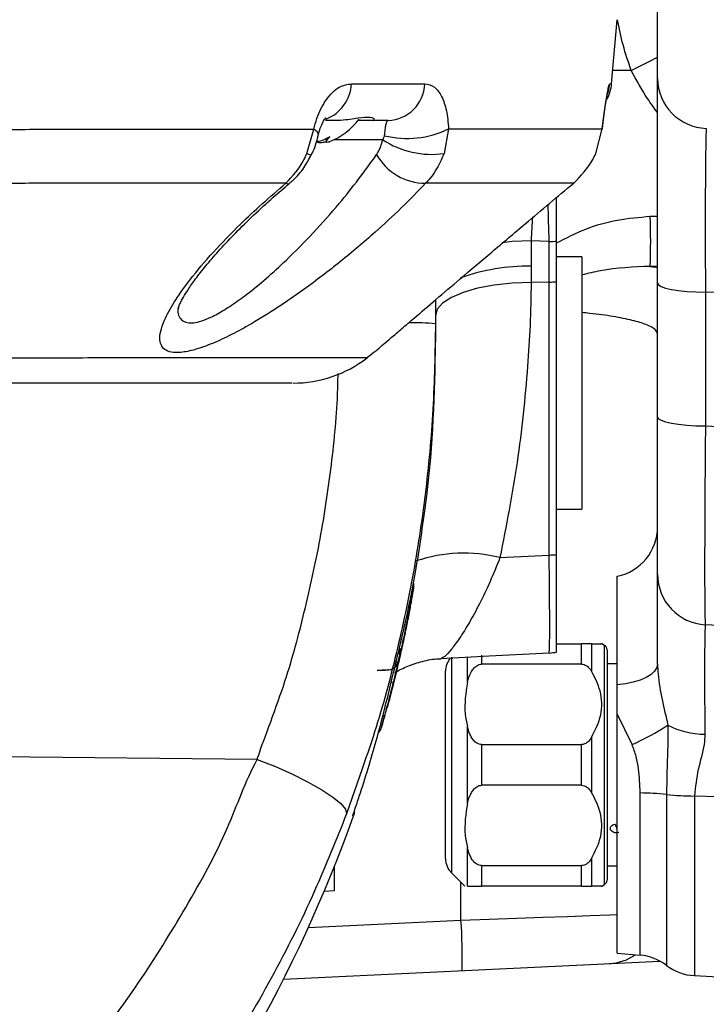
# Model space of a CAD drawing. Extents: x 0 to 8410, y 0 to 5940.
# Tile 54 of 110: x 5843 to 5911, y 2985 to 3082. Entities that reach past the tile are written whole.
import ezdxf

# ---------------------------------------------------------------- set-up
doc = ezdxf.new("R2010")
doc.units = 0
doc.header["$LTSCALE"] = 10
doc.linetypes.add('CENTERX2', pattern=[20.32, 12.7, -2.54, 2.54, -2.54])
doc.layers.get('0').update_dxf_attribs({"linetype": 'CONTINUOUS'})

msp = doc.modelspace()

# ---------------------------------------------------------------- linework, layer by layer
at = {"color": 7, "linetype": 'CONTINUOUS'}
for p, q in [((5906.080936, 3076.641249), (5906.080936, 3088.450635)), ((5901.525502, 3076.104301), (5902.080928, 3082.452925)), ((5906.080936, 3056.351731), (5906.080936, 3076.641249)), ((5877.903228, 3072.452928), (5877.957379, 3072.456079)), ((5873.951872, 3072.452928), (5873.193969, 3072.452928)), ((5877.903228, 3072.452928), (5876.40663, 3072.452928)), ((5879.393135, 3072.452928), (5877.903228, 3072.452928)), ((5899.954488, 3069.1833), (5900.600021, 3071.653346)), ((5900.601004, 3071.56087), (5900.600021, 3071.653346)), ((5873.267775, 3070.688153), (5873.267775, 3070.356804)), ((5896.080931, 3056.489805), (5896.080931, 3060.513678)), ((5898.580928, 3058.952923), (5896.080931, 3058.952923)), ((5898.580928, 3058.952923), (5898.580928, 3033.952924)), ((5906.080936, 3043.097491), (5906.080936, 3056.351731)), ((5884.080936, 3054.688531), (5884.080936, 3052.331279)), ((5884.080936, 3052.331279), (5884.080936, 3050.548414)), ((5877.311562, 3048.980089), (5878.02722, 3049.553263)), ((5877.283876, 3049.00519), (5877.291461, 3049.005198)), ((5906.080936, 3027.512195), (5906.080936, 3043.097491)), ((5896.080931, 3033.952924), (5898.580928, 3033.952924)), ((5902.080928, 3016.554589), (5902.080928, 3027.312453)), ((5912.080933, 3022.452923), (5910.819252, 3022.519047)), ((5896.080931, 3020.629777), (5898.545032, 3020.629777)), ((5900.830929, 3020.469415), (5900.553172, 3020.629777)), ((5901.080926, 3020.036402), (5901.080926, 3008.629775)), ((5880.394821, 3018.689203), (5880.43568, 3018.822102)), ((5880.43568, 3018.822102), (5880.628635, 3019.662826)), ((5885.080938, 2999.358206), (5885.080938, 3017.901349)), ((5898.545032, 3018.609962), (5888.659363, 3018.609962)), ((5902.080928, 3018.629777), (5901.080926, 3018.629777)), ((5902.080928, 3013.67548), (5902.080928, 3016.554589)), ((5879.266058, 3014.259426), (5879.318495, 3014.401777)), ((5878.713642, 3012.278824), (5879.081269, 3013.621746)), ((5902.080928, 2989.979731), (5902.080928, 3013.67548)), ((5888.659363, 3010.64959), (5898.545032, 3010.64959)), ((5901.080926, 3008.629775), (5901.080926, 2997.223152)), ((5898.545032, 3006.609964), (5888.659363, 3006.609964)), ((5875.902404, 3003.593887), (5875.90233, 3003.593891)), ((5902.25399, 3001.930247), (5902.210345, 3001.92008)), ((5874.080931, 2996.190886), (5874.080931, 2998.586892)), ((5888.659363, 2998.649592), (5898.545032, 2998.649592)), ((5901.080926, 2998.629777), (5902.080928, 2998.629777)), ((5885.666718, 2997.943992), (5886.980926, 2996.629777)), ((5898.545032, 2996.629777), (5888.659363, 2996.629777)), ((5900.553172, 2996.629777), (5900.830929, 2996.79014)), ((5873.075222, 2996.13818), (5874.080931, 2996.190886)), ((5902.080928, 2989.979731), (5904.355963, 2989.780691)), ((5869.029214, 2987.39839), (5906.310831, 2989.191168)), ((5909.729247, 2987.753023), (5912.080933, 2987.629777))]:
    msp.add_line(p, q, dxfattribs=at)
at = {"color": 8, "linetype": 'CONTINUOUS'}
for p, q in [((5903.478195, 3077.406282), (5901.641389, 3077.428962)), ((5875.766506, 3076.104301), (5883.027663, 3076.104301)), ((5901.367311, 3076.104301), (5901.525502, 3076.104301)), ((5871.353199, 3069.213825), (5872.028654, 3071.623)), ((5885.384728, 3071.636575), (5884.944235, 3069.199907)), ((5878.858973, 3070.557597), (5874.0245, 3070.557597)), ((5905.348738, 3062.974955), (5906.080936, 3062.991853)), ((5893.557568, 3060.561995), (5893.557568, 3058.033074)), ((5895.342608, 3060.481469), (5893.557568, 3060.561995)), ((5895.342608, 3056.457596), (5895.342608, 3060.481469)), ((5893.557568, 3058.033074), (5893.54818, 3056.425432)), ((5906.080936, 3058.033782), (5905.348738, 3058.016906)), ((5895.342608, 3056.457596), (5893.54818, 3056.425432)), ((5912.080948, 3055.423694), (5910.819252, 3055.459979)), ((5910.819252, 3055.459979), (5910.819252, 3042.205738)), ((5884.083604, 3054.696696), (5884.080936, 3054.617564)), ((5910.819252, 3042.205738), (5912.080933, 3042.139622)), ((5883.20977, 3035.192932), (5883.217146, 3035.246099)), ((5890.46434, 3029.164242), (5895.342608, 3029.420877)), ((5881.925871, 3026.206824), (5881.921698, 3026.206675)), ((5898.545032, 3018.609962), (5898.545032, 3020.629777)), ((5899.545034, 3020.629777), (5899.545034, 3017.905599)), ((5900.830929, 2996.79014), (5900.830929, 3020.469415)), ((5880.541657, 3019.660431), (5880.346452, 3018.819834)), ((5880.398949, 3018.744866), (5880.420138, 3018.821708)), ((5880.624835, 3019.718906), (5880.613719, 3019.662412)), ((5885.666718, 3019.315562), (5885.666718, 3008.629775)), ((5887.245153, 3016.822538), (5887.245153, 3019.311956)), ((5888.659363, 3019.494227), (5888.659363, 3018.609962)), ((5879.322653, 3014.416872), (5879.286219, 3014.307818)), ((5903.553148, 3010.652172), (5902.080928, 3013.67548)), ((5878.70722, 3012.278693), (5878.713642, 3012.278824)), ((5887.245153, 3004.82254), (5887.245153, 3012.437014)), ((5899.545034, 3011.353957), (5899.545034, 3005.905597)), ((5888.659363, 3010.64959), (5888.659363, 3006.609964)), ((5898.545032, 3006.609964), (5898.545032, 3010.64959)), ((5866.430272, 3009.174744), (5824.273829, 3009.598168)), ((5876.816948, 3008.256136), (5875.278135, 3003.789994)), ((5885.666718, 3008.629775), (5885.666718, 2997.943992)), ((5904.355963, 2989.780691), (5904.355963, 3005.849114)), ((5906.95556, 3005.700449), (5906.95556, 2988.772944)), ((5912.080933, 3005.477956), (5909.729247, 3005.549988)), ((5909.729247, 3005.549988), (5909.729247, 2987.753023)), ((5875.900065, 3003.593973), (5875.948225, 3003.788064)), ((5875.90233, 3003.593891), (5875.900065, 3003.593973)), ((5887.245153, 2996.629777), (5887.245153, 3000.437016)), ((5899.545034, 2999.353955), (5899.545034, 2996.629777)), ((5888.659363, 2998.649592), (5888.659363, 2996.629777)), ((5898.545032, 2996.629777), (5898.545032, 2998.649592)), ((5886.604478, 2993.243022), (5886.604478, 2997.006236)), ((5871.486758, 2992.516051), (5886.604478, 2993.243022))]:
    msp.add_line(p, q, dxfattribs=at)
at = {"color": 8, "linetype": 'CONTINUOUS', "flags": 128}
for points in [[(5901.071643, 3074.906299), (5901.23481, 3075.375567), (5901.367311, 3076.104301)], [(5872.48898, 3071.052643), (5872.494121, 3071.115519), (5872.3677, 3071.351784), (5872.028654, 3071.623)], [(5869.275679, 3066.252659), (5869.510968, 3066.188062), (5869.603877, 3066.221418)], [(5893.557568, 3060.561995), (5891.682883, 3060.466881), (5890.679275, 3060.362714)], [(5893.54818, 3056.425432), (5891.676192, 3056.350025), (5889.890005, 3056.154991), (5888.253574, 3055.847305), (5886.825536, 3055.437992), (5885.657047, 3054.941709), (5884.789919, 3054.376232), (5884.25525, 3053.761827), (5884.07216, 3053.120481)], [(5906.080936, 3056.351731), (5906.170731, 3056.183259), (5906.43688, 3056.020829), (5906.869848, 3055.87029), (5907.454063, 3055.737043), (5908.168544, 3055.625881), (5908.987631, 3055.54078), (5909.881909, 3055.484811), (5910.819252, 3055.459979)], [(5906.080936, 3043.097491), (5906.170731, 3042.929018), (5906.43688, 3042.766596), (5906.869848, 3042.616057), (5907.454063, 3042.482811), (5908.168544, 3042.371641), (5908.987631, 3042.28654), (5909.881909, 3042.230571), (5910.819252, 3042.205738)], [(5879.425456, 3018.05039), (5878.868793, 3018.021232), (5878.80667, 3018.01798), (5878.303786, 3017.991638)], [(5906.080936, 3018.632638), (5906.007861, 3018.271352), (5905.790751, 3017.920631), (5905.435984, 3017.590719), (5904.953917, 3017.291265), (5904.35863, 3017.03102), (5903.667544, 3016.817591), (5902.900835, 3016.657217), (5902.080928, 3016.554589)], [(5866.430272, 3009.174744), (5868.225967, 3008.462625), (5869.934623, 3007.705393), (5871.492093, 3006.931471), (5872.839918, 3006.169918), (5873.927494, 3005.449309), (5874.713992, 3004.796701), (5875.169923, 3004.236589), (5875.278135, 3003.789994)], [(5886.604478, 2993.243022), (5889.397537, 2993.343756), (5892.125298, 2993.442136), (5894.734089, 2993.536221), (5897.172545, 2993.624166), (5899.392639, 2993.704236), (5901.350712, 2993.774854), (5902.080928, 2993.80119)]]:
    msp.add_lwpolyline(points, dxfattribs=at)
at = {"color": 7, "linetype": 'CONTINUOUS', "flags": 128}
for points in [[(5880.653118, 3019.902463), (5880.653282, 3019.878613), (5880.628635, 3019.662826)], [(5895.342608, 3019.715923), (5889.386584, 3019.40378), (5884.609257, 3019.153411)], [(5876.028796, 3003.948493), (5876.021047, 3003.800734), (5875.9649, 3003.574519)]]:
    msp.add_lwpolyline(points, dxfattribs=at)
at = {"color": 7, "linetype": 'CENTERX2'}
msp.add_arc((5691.080933, 2964.452925), 970, 74.298428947, 58.256891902, dxfattribs=at)
at = {"color": 8, "linetype": 'CONTINUOUS'}
for centre, radius, start, end in [((5747.376882, 3384.145657), 344.175339, 296.97178724, 297.45901279), ((5911.056791, 3076.662708), 4.975901, 180.24709753, 268.26848031), ((5871.846731, 3076.27731), 3.923591, 290.62394275, 357.47274395), ((5879.230292, 3076.249586), 3.800149, 272.45598442, 357.80896276), ((5881.277165, 3080.094375), 9.40247, 256.19054934, 295.90370873), ((5883.715779, 3078.010012), 8.895339, 236.90735606, 277.93798102), ((5871.813072, 3069.875634), 0.8059, 235.20561442, 269.23870599), ((5883.074233, 3071.788133), 5.530863, 209.24051553, 270.37676327), ((5842.841129, 3060.49593), 62.556748, 357.72886485, 2.27113515), ((5895.088684, 3074.780539), 14.301325, 271.0173557, 273.97846066), ((5893.2993, 3037.929851), 20.104882, 89.26395677, 109.59510385), ((5895.089547, 3070.736889), 14.281535, 271.01530369, 273.98051268), ((5881.803565, 3026.598995), 25.832864, 84.9423571, 90.72375159), ((5886.890719, 3014.929189), 14.676767, 75.90748511, 108.69658556), ((5895.08911, 3043.30331), 13.884747, 271.0461245, 274.09626354), ((5880.936196, 3026.381504), 1.00089, 349.94029849, 16.11912857), ((5880.941225, 3026.381553), 1.000029, 349.93736849, 16.53213795), ((5879.566614, 3019.883618), 1.000261, 347.10708544, 17.5553307), ((5879.608095, 3019.883595), 0.999978, 347.1715101, 15.18505034), ((5879.373102, 3019.048977), 0.999958, 273.00115547, 346.75281062), ((5906.262914, 3129.482346), 113.65674, 256.74553102, 256.81923689), ((5879.415295, 3019.049074), 1.000435, 323.94348586, 346.81749472), ((5903.074745, 3118.638515), 101.510596, 257.09431484, 257.17478136), ((5928.92245, 3214.179545), 203.360432, 255.99817695, 256.05614562), ((5877.74541, 3012.553065), 1.000179, 313.27450096, 344.07837891), ((5894.487909, 3031.66127), 22.881451, 293.33976852, 303.44632572), ((5910.738994, 3019.503368), 7.831661, 242.30527667, 270.16254644), ((5904.12039, 2978.926884), 26.923261, 83.95522666, 89.49866736), ((5909.822691, 3032.913754), 27.363925, 263.98563759, 269.80434357), ((5896.771698, 3000.273973), 5.679583, 20.72696729, 21.99642104), ((5838.892134, 2989.7008), 47.843653, 358.26086425, 4.24591871)]:
    msp.add_arc(centre, radius, start, end, dxfattribs=at)
at = {"color": 7, "linetype": 'CONTINUOUS'}
for centre, radius, start, end in [((5897.540721, 3076.452925), 4, 332.34562431, 355), ((5870.961544, 3076.851907), 7, 291.76189571, 322.74152165), ((5744.080933, 3050.548416), 140, 353.72468319, 0), ((5869.975637, 3058.452916), 11.999989, 269.99854737, 307.6933839), ((5901.080933, 3032.211433), 5, 281.53695903, 360), ((5880.941269, 3026.381545), 1, 349.93739118, 15.48463976), ((5911.080933, 3027.512194), 5, 180, 267), ((5895.080933, 3024.709069), 5, 273, 281.53695903), ((5900.580933, 3020.036401), 0.5, 0, 60), ((5887.080933, 3017.90135), 2, 139.15971544, 180), ((5879.415722, 3019.048904), 0.99999, 273.00090884, 323.93695988), ((5877.752028, 3012.552901), 0.99991, 312.69350149, 344.09149402), ((5744.080933, 3050.548416), 140, 319.89909245, 340.39293156), ((5898.640157, 3001.055705), 3.654423, 21.6044818, 28.07135198), ((5887.080933, 2999.358204), 2, 180, 225), ((5900.580933, 2997.223153), 0.5, 300, 0), ((5901.080933, 2993.945453), 5, 272.75308585, 304.40349341), ((5903.920191, 2984.799718), 5, 52.62176471, 85), ((5909.990931, 2992.746171), 5, 232.62176471, 267)]:
    msp.add_arc(centre, radius, start, end, dxfattribs=at)
at = {"color": 8, "linetype": 'CONTINUOUS'}
for centre, major_axis, ratio, start_param, end_param in [((5911.080933, 3051.855335), (-0.143845, 20.012405), 0.011976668, 0.133635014, 1.389601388), ((5895.080933, 3055.405416), (-0.225832, 15.025425), 0.023889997, 5.056641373, 5.334970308), ((5894.080933, 3055.450525), (0.450113, 14.994945), 0.047942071, 1.050664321, 1.224383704), ((5911.080933, 3046.538269), (0.261598, 24.019225), 0.00907808, 1.752265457, 3.141215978)]:
    msp.add_ellipse(centre, major_axis=major_axis, ratio=ratio, start_param=start_param, end_param=end_param, dxfattribs=at)
for points, knots in [([(5903.478195, 3077.406282), (5903.187984, 3078.251583), (5902.61406, 3079.923259), (5902.272789, 3081.616091), (5902.104084, 3082.452925)], [0, 0, 0, 0, 0.505660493, 1, 1, 1, 1]), ([(5906.080936, 3073.243062), (5905.739463, 3073.707561), (5904.768344, 3075.028557), (5903.985663, 3076.471026), (5903.478195, 3077.406282)], [0, 0, 0, 0, 0.351628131, 1, 1, 1, 1]), ([(5872.028654, 3071.623), (5872.125107, 3071.976754), (5872.421157, 3073.062549), (5873.260036, 3074.677684), (5874.501269, 3075.906335), (5875.362191, 3076.041039), (5875.766506, 3076.104301)], [0, 0, 0, 0, 0.130011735, 0.399051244, 0.717776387, 1, 1, 1, 1]), ([(5883.027663, 3076.104301), (5883.360762, 3076.041445), (5883.986055, 3075.923453), (5884.713442, 3074.936795), (5885.219041, 3073.521717), (5885.329574, 3072.264103), (5885.384728, 3071.636575)], [0, 0, 0, 0, 0.283291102, 0.531792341, 0.766372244, 1, 1, 1, 1]), ([(5900.600021, 3071.653346), (5900.639572, 3071.996617), (5900.763334, 3073.070752), (5900.998497, 3074.677556), (5901.240447, 3075.906374), (5901.32677, 3076.041051), (5901.367311, 3076.104301)], [0, 0, 0, 0, 0.126832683, 0.396875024, 0.716746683, 1, 1, 1, 1]), ([(5837.061321, 3071.583661), (5839.22672, 3071.586293), (5843.557531, 3071.591557), (5849.706032, 3071.598722), (5855.588523, 3071.604598), (5861.305942, 3071.610136), (5866.847812, 3071.616846), (5870.300406, 3071.620947), (5872.028654, 3071.623)], [0, 0, 0, 0, 0.161429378, 0.322859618, 0.485528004, 0.648198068, 0.823900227, 1, 1, 1, 1]), ([(5879.032855, 3070.963683), (5879.061115, 3071.176023), (5879.121004, 3071.626031), (5879.189072, 3072.090953), (5879.275959, 3072.410898), (5879.350238, 3072.437541), (5879.393135, 3072.452928)], [0, 0, 0, 0, 0.187309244, 0.396959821, 0.651726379, 1, 1, 1, 1]), ([(5885.384728, 3071.636575), (5886.659931, 3071.6382), (5889.2135, 3071.641454), (5892.525063, 3071.645085), (5895.422808, 3071.647204), (5897.788578, 3071.649543), (5899.591216, 3071.652512), (5900.263753, 3071.653068), (5900.600021, 3071.653346)], [0, 0, 0, 0, 0.156062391, 0.312511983, 0.48335453, 0.654193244, 0.827097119, 1, 1, 1, 1]), ([(5878.24813, 3069.086435), (5878.296803, 3069.160636), (5878.578749, 3069.590456), (5878.732098, 3070.11971), (5878.858973, 3070.557597)], [0, 0, 0, 0, 0.172632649, 1, 1, 1, 1]), ([(5878.858973, 3070.557597), (5878.919467, 3070.652344), (5878.999399, 3070.777535), (5879.026311, 3070.92727), (5879.032855, 3070.963683)], [0, 0, 0, 0, 0.756816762, 1, 1, 1, 1]), ([(5858.63096, 3053.953158), (5858.622659, 3053.917992), (5858.479527, 3053.311592), (5858.837486, 3052.663485), (5859.557157, 3052.381779), (5860.539141, 3052.468744), (5861.398694, 3052.753543), (5862.709647, 3053.42311), (5863.901076, 3054.153213), (5865.535377, 3055.3306), (5867.356476, 3056.823589), (5869.58206, 3058.856793), (5872.03233, 3061.34742), (5874.426921, 3064.064876), (5876.527163, 3066.672305), (5877.671657, 3068.277773), (5878.24813, 3069.086435)], [0, 0, 0, 0, 0.005764, 0.099391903, 0.183179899, 0.195102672, 0.280271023, 0.309009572, 0.36693718, 0.426678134, 0.503062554, 0.581374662, 0.693838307, 0.809388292, 0.903990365, 1, 1, 1, 1]), ([(5869.275679, 3066.252659), (5869.942006, 3066.980267), (5870.763263, 3067.877055), (5871.25957, 3069.001667), (5871.353199, 3069.213825)], [0, 0, 0, 0, 0.811349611, 1, 1, 1, 1]), ([(5884.944235, 3069.199907), (5884.536731, 3068.308059), (5884.039175, 3067.219128), (5883.252907, 3066.404777), (5883.110603, 3066.25739)], [0, 0, 0, 0, 0.819012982, 1, 1, 1, 1]), ([(5869.275679, 3066.252659), (5867.63148, 3066.251817), (5864.339663, 3066.250132), (5859.058438, 3066.247348), (5853.595437, 3066.245874), (5847.937419, 3066.244236), (5841.998147, 3066.241553), (5837.795164, 3066.23939), (5835.693692, 3066.238309)], [0, 0, 0, 0, 0.1736205, 0.347601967, 0.510101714, 0.672602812, 0.836302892, 1, 1, 1, 1]), ([(5883.110603, 3066.25739), (5882.334597, 3065.453129), (5880.782489, 3063.844505), (5877.944705, 3061.222118), (5874.701749, 3058.470214), (5871.417874, 3055.958869), (5868.441138, 3053.906709), (5866.019819, 3052.403155), (5863.851083, 3051.220036), (5861.958736, 3050.337815), (5860.25621, 3049.731656), (5858.885622, 3049.448921), (5857.888657, 3049.480065), (5857.019473, 3049.831978), (5856.700466, 3050.642988), (5856.896491, 3051.801792), (5857.373968, 3053.050338), (5858.301984, 3054.686995), (5859.876625, 3056.881564), (5862.018133, 3059.406486), (5864.48192, 3061.945833), (5866.924199, 3064.243826), (5868.491885, 3065.583076), (5869.275679, 3066.252659)], [0, 0, 0, 0, 0.055463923, 0.11093485, 0.177748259, 0.24449774, 0.291301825, 0.338054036, 0.375227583, 0.412362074, 0.449890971, 0.487386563, 0.519236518, 0.551097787, 0.61176437, 0.645440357, 0.679135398, 0.729902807, 0.780730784, 0.844196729, 0.907701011, 0.953853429, 1, 1, 1, 1]), ([(5897.773509, 3066.263768), (5897.439533, 3066.263694), (5896.771574, 3066.263547), (5895.017293, 3066.26178), (5892.710033, 3066.261041), (5889.896246, 3066.260928), (5886.722306, 3066.259601), (5884.315425, 3066.258128), (5883.110603, 3066.25739)], [0, 0, 0, 0, 0.171950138, 0.343904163, 0.517857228, 0.691812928, 0.845729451, 1, 1, 1, 1]), ([(5896.080931, 3060.345853), (5897.031889, 3060.836159), (5898.950426, 3061.825341), (5902.098476, 3062.70776), (5904.265848, 3062.885934), (5905.348738, 3062.974955)], [0, 0, 0, 0, 0.329656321, 0.665074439, 1, 1, 1, 1]), ([(5905.348738, 3058.016906), (5903.7009, 3057.945706), (5901.439691, 3057.848004), (5899.190925, 3057.311581), (5898.580928, 3057.166072)], [0, 0, 0, 0, 0.728741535, 1, 1, 1, 1]), ([(5905.348738, 3058.016906), (5905.37085, 3058.014042), (5905.643406, 3057.978742), (5905.87142, 3057.939049), (5906.080936, 3057.902577)], [0, 0, 0, 0, 0.081126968, 1, 1, 1, 1]), ([(5893.54818, 3056.425432), (5893.54818, 3056.425412), (5893.548181, 3053.478929), (5893.239412, 3047.793092), (5892.312197, 3038.55586), (5891.080285, 3032.294741), (5890.46434, 3029.164242)], [0, 0, 0, 0, 0.00000204, 0.302607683, 0.651310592, 1, 1, 1, 1]), ([(5895.342608, 3029.420877), (5895.342608, 3032.041621), (5895.342608, 3037.850728), (5895.342608, 3046.862015), (5895.342608, 3053.259103), (5895.342608, 3056.457596)], [0, 0, 0, 0, 0.291278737, 0.645644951, 1, 1, 1, 1]), ([(5906.080936, 3051.319736), (5906.027164, 3051.475064), (5905.918076, 3051.790181), (5905.036868, 3052.245658), (5903.649351, 3052.677078), (5901.73411, 3053.052484), (5900.006886, 3053.310441), (5898.841199, 3053.410341), (5898.580928, 3053.432646)], [0, 0, 0, 0, 0.187400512, 0.380184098, 0.567430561, 0.760124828, 0.946441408, 1, 1, 1, 1]), ([(5206.559335, 3048.176522), (5206.562213, 3048.177031), (5206.580883, 3048.180329), (5207.092695, 3048.195235), (5208.294404, 3048.225819), (5210.29738, 3048.263027), (5212.912839, 3048.297277), (5216.24895, 3048.333112), (5220.287526, 3048.369644), (5225.020147, 3048.40721), (5230.398187, 3048.445717), (5236.375895, 3048.484548), (5242.919152, 3048.523312), (5250.006911, 3048.561455), (5257.582058, 3048.598323), (5265.573852, 3048.633399), (5273.883694, 3048.665651), (5282.520316, 3048.69577), (5291.406817, 3048.722916), (5300.456999, 3048.744635), (5309.586031, 3048.759912), (5331.411258, 3048.768505), (5399.3393, 3048.756175), (5494.301456, 3048.763626), (5579.618315, 3048.765039), (5621.777167, 3048.762031), (5639.836119, 3048.759052), (5657.906418, 3048.759076), (5675.998277, 3048.764632), (5693.305178, 3048.780402), (5709.807818, 3048.801378), (5725.384741, 3048.820071), (5740.722178, 3048.839001), (5755.691932, 3048.857575), (5770.190698, 3048.875592), (5784.144589, 3048.89279), (5797.445278, 3048.9091), (5809.984201, 3048.924346), (5821.659577, 3048.938494), (5832.424704, 3048.951593), (5842.195764, 3048.963432), (5850.885904, 3048.973915), (5858.410053, 3048.982866), (5864.756559, 3048.99038), (5869.880106, 3048.996412), (5873.446894, 3049.000635), (5875.697077, 3049.003373), (5877.108544, 3049.00503), (5877.223475, 3049.005135), (5877.283876, 3049.00519)], [0, 0, 0, 0, 0.0024716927, 0.0160331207, 0.0295879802, 0.0404277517, 0.0513065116, 0.0621850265, 0.0730246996, 0.0838446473, 0.094702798, 0.1055610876, 0.1163808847, 0.1272462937, 0.1381509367, 0.1490554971, 0.159920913, 0.1707011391, 0.1815152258, 0.1923756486, 0.2032528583, 0.2140862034, 0.2699221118, 0.4444355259, 0.5514116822, 0.572820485, 0.5942435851, 0.6156578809, 0.6370495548, 0.6584319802, 0.6769532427, 0.6955407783, 0.7141281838, 0.7326493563, 0.751169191, 0.7697552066, 0.7883414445, 0.8068612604, 0.8253973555, 0.8439996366, 0.8626021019, 0.881138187, 0.8996768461, 0.9182818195, 0.9368869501, 0.9554256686, 0.9697689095, 0.984112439, 1, 1, 1, 1]), ([(5866.430272, 3009.174744), (5866.430277, 3009.174762), (5866.708236, 3010.147622), (5869.206151, 3016.522424), (5870.880459, 3022.766008), (5872.590869, 3030.137665), (5873.708236, 3037.426781), (5874.341598, 3043.230038), (5874.423734, 3046.573283), (5874.444191, 3047.405976)], [0, 0, 0, 0, 0.000003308, 0.1851194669, 0.3710181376, 0.5583011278, 0.7464908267, 0.9368592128, 1, 1, 1, 1]), ([(5883.217146, 3035.246099), (5883.219744, 3035.246395), (5883.2326, 3035.247857), (5883.237373, 3035.2484), (5883.241181, 3035.248833)], [0, 0, 0, 0, 0.202138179, 1, 1, 1, 1]), ([(5890.46434, 3029.164242), (5890.1427, 3028.359449), (5889.490984, 3026.728759), (5888.456064, 3024.576614), (5887.424046, 3022.681011), (5886.46623, 3021.154651), (5885.627905, 3020.015038), (5884.970212, 3019.297497), (5884.72565, 3019.199873), (5884.609257, 3019.153411)], [0, 0, 0, 0, 0.145229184, 0.294266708, 0.438551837, 0.586813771, 0.72579066, 0.869498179, 1, 1, 1, 1]), ([(5895.342608, 3019.715923), (5895.353603, 3019.772789), (5895.37392, 3019.877868), (5895.391342, 3020.660094), (5895.399781, 3021.756323), (5895.398854, 3023.236121), (5895.3869, 3025.438762), (5895.365479, 3027.612502), (5895.345733, 3029.173762), (5895.342608, 3029.420877)], [0, 0, 0, 0, 0.164297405, 0.303594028, 0.442892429, 0.582297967, 0.721702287, 0.955951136, 1, 1, 1, 1]), ([(5881.921698, 3026.206675), (5881.783905, 3025.449031), (5881.508354, 3023.933948), (5881.195416, 3022.426144), (5881.038969, 3021.672344)], [0, 0, 0, 0, 0.500067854, 1, 1, 1, 1]), ([(5910.819252, 3022.519047), (5910.813983, 3022.508789), (5910.796457, 3022.474667), (5910.771927, 3022.02991), (5910.749861, 3020.963701), (5910.73743, 3019.357347), (5910.734475, 3017.284318), (5910.741565, 3014.782104), (5910.752928, 3012.816066), (5910.760678, 3011.745562), (5910.761212, 3011.671739)], [0, 0, 0, 0, 0.066065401, 0.21976333, 0.373462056, 0.52715581, 0.680850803, 0.834726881, 0.988602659, 1, 1, 1, 1]), ([(5880.669703, 3020.00901), (5880.648563, 3019.919544), (5880.598788, 3019.708896), (5880.588837, 3019.678851), (5880.583112, 3019.661567)], [0, 0, 0, 0, 0.424714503, 1, 1, 1, 1]), ([(5880.389367, 3018.820922), (5880.389145, 3018.815808), (5880.388585, 3018.802913), (5880.360041, 3018.672715), (5880.342816, 3018.594144)], [0, 0, 0, 0, 0.396533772, 1, 1, 1, 1]), ([(5880.346452, 3018.819834), (5880.354446, 3018.820036), (5880.370435, 3018.820439), (5880.383057, 3018.820761), (5880.389367, 3018.820922)], [0, 0, 0, 0, 0.500003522, 1, 1, 1, 1]), ([(5880.350446, 3018.545861), (5880.365816, 3018.608738), (5880.409087, 3018.785746), (5880.415806, 3018.80761), (5880.420138, 3018.821708)], [0, 0, 0, 0, 0.3552183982, 1, 1, 1, 1]), ([(5880.420138, 3018.821708), (5880.423552, 3018.821794), (5880.430379, 3018.821966), (5880.433913, 3018.822057), (5880.43568, 3018.822102)], [0, 0, 0, 0, 0.500001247, 1, 1, 1, 1]), ([(5880.583112, 3019.661567), (5880.577008, 3019.661399), (5880.564799, 3019.661063), (5880.549371, 3019.660641), (5880.541657, 3019.660431)], [0, 0, 0, 0, 0.500009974, 1, 1, 1, 1]), ([(5880.613719, 3019.662412), (5880.613404, 3019.663944), (5880.612961, 3019.666099), (5880.630219, 3019.746789), (5880.635207, 3019.770111)], [0, 0, 0, 0, 0.710970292, 1, 1, 1, 1]), ([(5880.628635, 3019.662826), (5880.626935, 3019.662778), (5880.623535, 3019.662683), (5880.616991, 3019.662503), (5880.613719, 3019.662412)], [0, 0, 0, 0, 0.499998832, 1, 1, 1, 1]), ([(5878.349473, 3017.991687), (5878.537304, 3018.001527), (5878.744622, 3018.012389), (5879.11746, 3018.031919), (5879.302511, 3018.041613), (5879.468073, 3018.050286)], [0, 0, 0, 0, 0.503728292, 0.555991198, 1, 1, 1, 1]), ([(5879.468073, 3018.050286), (5879.461812, 3018.050301), (5879.449291, 3018.050332), (5879.433401, 3018.050371), (5879.425456, 3018.05039)], [0, 0, 0, 0, 0.500009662, 1, 1, 1, 1]), ([(5906.080936, 3018.632638), (5906.092302, 3018.296783), (5906.132513, 3017.108584), (5906.525573, 3015.066122), (5906.906739, 3013.406628), (5907.099147, 3012.568931)], [0, 0, 0, 0, 0.163271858, 0.577627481, 1, 1, 1, 1]), ([(5879.918491, 3016.811671), (5879.676033, 3015.860646), (5879.289623, 3014.344978), (5878.865297, 3012.839529), (5878.70722, 3012.278693)], [0, 0, 0, 0, 0.627463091, 1, 1, 1, 1]), ([(5907.099147, 3012.568931), (5907.103863, 3012.174294), (5907.113412, 3011.375118), (5907.035671, 3009.06629), (5906.990547, 3007.170424), (5906.95556, 3005.700449)], [0, 0, 0, 0, 0.179751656, 0.364013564, 1, 1, 1, 1]), ([(5910.761212, 3011.671739), (5910.745486, 3011.33188), (5910.692432, 3010.185336), (5910.02038, 3008.212535), (5909.826776, 3006.441934), (5909.729247, 3005.549988)], [0, 0, 0, 0, 0.172918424, 0.583355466, 1, 1, 1, 1]), ([(5904.355963, 3005.849114), (5904.323499, 3006.642154), (5904.274155, 3007.84754), (5903.99374, 3009.470628), (5903.701382, 3010.254649), (5903.553148, 3010.652172)], [0, 0, 0, 0, 0.486678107, 0.739730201, 1, 1, 1, 1]), ([(5844.042753, 2973.734997), (5845.920599, 2975.84992), (5849.686207, 2980.090936), (5854.802375, 2987.046054), (5859.412855, 2994.478827), (5863.496356, 3001.84303), (5865.247066, 3006.956235), (5866.430263, 3009.174726), (5866.430272, 3009.174744)], [0, 0, 0, 0, 0.203965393, 0.409007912, 0.617629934, 0.827594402, 0.999998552, 1, 1, 1, 1]), ([(5875.278135, 3003.789994), (5874.252915, 3001.22387), (5872.02428, 2995.645601), (5867.90055, 2987.416273), (5862.966624, 2979.083708), (5857.434222, 2971.086462), (5853.260943, 2966.133242), (5851.168503, 2963.649748)], [0, 0, 0, 0, 0.173485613, 0.377124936, 0.581968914, 0.79040349, 1, 1, 1, 1]), ([(5875.900065, 3003.593973), (5875.899914, 3003.595862), (5875.899302, 3003.603544), (5875.930779, 3003.701133), (5875.954514, 3003.774716)], [0, 0, 0, 0, 0.245984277, 1, 1, 1, 1])]:
    msp.add_open_spline(points, degree=3, knots=knots, dxfattribs=at)
at = {"color": 7, "linetype": 'CONTINUOUS'}
for points, knots in [([(5900.601824, 3071.560974), (5900.605167, 3071.593655), (5900.65109, 3072.042649), (5900.750938, 3072.82612), (5900.888691, 3073.823795), (5901.012952, 3074.571006), (5901.090652, 3074.98502), (5901.137904, 3075.165438), (5901.126547, 3075.127715), (5901.125793, 3075.125212)], [0, 0, 0, 0, 0.016521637, 0.226985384, 0.438843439, 0.654464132, 0.843273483, 0.989603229, 1, 1, 1, 1]), ([(5872.494866, 3071.055467), (5872.500155, 3071.085079), (5872.557863, 3071.408216), (5872.752128, 3071.922395), (5873.010596, 3072.464376), (5873.201259, 3072.713604), (5873.210899, 3072.720938), (5873.215397, 3072.72436)], [0, 0, 0, 0, 0.026219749, 0.286120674, 0.551125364, 0.790573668, 1, 1, 1, 1]), ([(5877.992545, 3072.558502), (5878.013818, 3072.582593), (5878.086954, 3072.665414), (5877.433419, 3072.823585), (5876.117537, 3072.647082), (5874.796566, 3072.460695), (5874.033037, 3072.453674), (5873.951872, 3072.452928)], [0, 0, 0, 0, 0.117205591, 0.402949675, 0.685056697, 0.966520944, 1, 1, 1, 1]), ([(5871.786599, 3069.073337), (5871.823165, 3069.139422), (5872.106474, 3069.651439), (5872.319289, 3070.336349), (5872.456834, 3070.942264), (5872.482677, 3071.056108)], [0, 0, 0, 0, 0.107422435, 0.83229697, 1, 1, 1, 1]), ([(5873.627205, 3070.860247), (5873.361386, 3070.707117), (5872.947316, 3070.468586), (5872.451262, 3070.379059), (5872.273659, 3070.347006)], [0, 0, 0, 0, 0.6419678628, 1, 1, 1, 1]), ([(5873.552655, 3070.357489), (5873.515936, 3070.340407), (5873.359655, 3070.267704), (5873.255577, 3070.286879), (5873.273908, 3070.421928), (5873.432371, 3070.637355), (5873.579436, 3070.805598), (5873.627205, 3070.860247)], [0, 0, 0, 0, 0.082372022, 0.350592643, 0.60470354, 0.871599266, 1, 1, 1, 1]), ([(5872.282048, 3070.370796), (5872.324896, 3070.348674), (5872.476265, 3070.270524), (5872.839955, 3070.273577), (5873.169555, 3070.358977), (5873.29333, 3070.391046)], [0, 0, 0, 0, 0.197794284, 0.698747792, 1, 1, 1, 1]), ([(5869.588335, 3066.23322), (5869.726136, 3066.343941), (5870.282413, 3066.790901), (5871.079222, 3067.721309), (5871.556394, 3068.636466), (5871.784051, 3069.073083)], [0, 0, 0, 0, 0.146894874, 0.592987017, 1, 1, 1, 1]), ([(5897.773509, 3066.263768), (5898.485676, 3066.992479), (5899.350623, 3067.877519), (5899.863836, 3068.987278), (5899.954488, 3069.1833)], [0, 0, 0, 0, 0.823364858, 1, 1, 1, 1]), ([(5858.598893, 3053.826037), (5858.598389, 3053.821942), (5858.59312, 3053.779129), (5858.63026, 3053.954827), (5858.784366, 3054.320831), (5859.115741, 3054.965998), (5859.657355, 3055.838745), (5860.436102, 3056.938902), (5861.472306, 3058.247554), (5862.766799, 3059.735964), (5864.303741, 3061.364994), (5866.065015, 3063.091646), (5867.841814, 3064.727728), (5869.074594, 3065.764905), (5869.609107, 3066.214609)], [0, 0, 0, 0, 0.0056232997, 0.0587926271, 0.1193905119, 0.1893384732, 0.2680786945, 0.356903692, 0.4545758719, 0.560138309, 0.6720230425, 0.7885193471, 0.9083053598, 1, 1, 1, 1]), ([(5878.043716, 3049.532669), (5878.040454, 3049.529886), (5878.031586, 3049.522321), (5878.447246, 3049.877222), (5879.380842, 3050.674656), (5880.740525, 3051.836298), (5882.196727, 3053.080274), (5884.121535, 3054.723722), (5886.68847, 3056.911887), (5889.669845, 3059.445888), (5892.658213, 3061.973016), (5895.388188, 3064.269929), (5896.974766, 3065.596115), (5897.773509, 3066.263768)], [0, 0, 0, 0, 0.037634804, 0.102316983, 0.223441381, 0.290102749, 0.358101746, 0.45858497, 0.561960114, 0.687245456, 0.816197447, 0.907466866, 1, 1, 1, 1]), ([(5896.080931, 3060.513678), (5896.080931, 3061.290439), (5896.080931, 3062.838038), (5896.080931, 3064.179332), (5896.080931, 3064.847412)], [0, 0, 0, 0, 0.501914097, 1, 1, 1, 1]), ([(5896.080931, 3029.454033), (5896.080931, 3032.575069), (5896.080931, 3041.572126), (5896.080931, 3050.596164), (5896.080931, 3056.489805)], [0, 0, 0, 0, 0.346895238, 1, 1, 1, 1]), ([(5884.080936, 3052.331279), (5884.032099, 3049.511305), (5883.934194, 3043.857978), (5883.141095, 3035.484836), (5881.895216, 3027.231866), (5880.145552, 3019.218919), (5878.448994, 3012.877281), (5877.187457, 3009.305234), (5876.816948, 3008.256136)], [0, 0, 0, 0, 0.1873332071, 0.3755552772, 0.5594091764, 0.7440887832, 0.924839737, 1, 1, 1, 1]), ([(5869.886731, 3046.452927), (5869.829603, 3046.452927), (5869.721009, 3046.452927), (5868.369022, 3046.452927), (5866.22299, 3046.452927), (5862.856098, 3046.452927), (5858.012923, 3046.452927), (5851.911668, 3046.452927), (5844.658606, 3046.452927), (5836.369496, 3046.452927), (5827.083844, 3046.452927), (5816.714678, 3046.452927), (5805.456564, 3046.452927), (5793.471279, 3046.452927), (5780.803037, 3046.452927), (5767.338186, 3046.452927), (5753.349009, 3046.452927), (5739.014949, 3046.452927), (5724.377922, 3046.452927), (5709.324584, 3046.452927), (5694.170954, 3046.452927), (5679.134165, 3046.452927), (5659.374098, 3046.452927), (5624.737089, 3046.452927), (5555.485784, 3046.452927), (5466.070865, 3046.452927), (5386.114728, 3046.452927), (5340.566712, 3046.452927), (5322.009388, 3046.452927), (5310.818235, 3046.452927), (5301.810432, 3046.452927), (5293.119041, 3046.452927), (5284.683933, 3046.452927), (5276.604783, 3046.452927), (5268.79403, 3046.452927), (5261.305293, 3046.452927), (5254.151507, 3046.452927), (5247.455818, 3046.452927), (5241.261769, 3046.452927), (5235.607379, 3046.452927), (5230.484903, 3046.452927), (5225.987697, 3046.452927), (5222.140563, 3046.452927), (5218.962401, 3046.452927), (5216.450492, 3046.452927), (5214.679141, 3046.452927), (5213.605355, 3046.452927), (5213.318723, 3046.452927), (5213.345569, 3046.452927), (5213.356202, 3046.452927)], [0, 0, 0, 0, 0.0156998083, 0.0298436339, 0.0440476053, 0.0620771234, 0.0802316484, 0.0987810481, 0.1174671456, 0.1354983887, 0.1536549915, 0.1722066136, 0.1908947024, 0.2089186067, 0.2270674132, 0.245610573, 0.264289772, 0.2823232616, 0.3004819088, 0.3190359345, 0.3377267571, 0.3557523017, 0.3738296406, 0.4099845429, 0.4822943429, 0.6269139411, 0.7367181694, 0.7744778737, 0.7933576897, 0.8045319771, 0.8153723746, 0.8262774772, 0.8367081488, 0.8472125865, 0.8576011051, 0.868062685, 0.8785994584, 0.8892125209, 0.8996012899, 0.9100634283, 0.9206010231, 0.9312151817, 0.9415966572, 0.9520512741, 0.9625809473, 0.9731871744, 0.9832413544, 0.9933623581, 1, 1, 1, 1]), ([(5880.615627, 3020.644723), (5880.727783, 3021.115022), (5881.288617, 3023.466729), (5882.249658, 3028.131805), (5882.826317, 3032.338784), (5883.143489, 3034.65269)], [0, 0, 0, 0, 0.101110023, 0.505595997, 1, 1, 1, 1]), ([(5883.143489, 3034.65269), (5883.150014, 3034.706766), (5883.174693, 3034.911289), (5883.201492, 3035.134374), (5883.207301, 3035.174579), (5883.209174, 3035.187545)], [0, 0, 0, 0, 0.1958265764, 0.7406499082, 1, 1, 1, 1]), ([(5883.208876, 3035.187582), (5883.209797, 3035.194204), (5883.210861, 3035.201845), (5883.210187, 3035.197629), (5883.210098, 3035.197067)], [0, 0, 0, 0, 0.866716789, 1, 1, 1, 1]), ([(5883.241181, 3035.248833), (5883.241261, 3035.248844), (5883.243247, 3035.249107), (5883.236499, 3035.248333), (5883.23002, 3035.247589)], [0, 0, 0, 0, 0.039831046, 1, 1, 1, 1]), ([(5896.080931, 3019.81009), (5896.080931, 3019.851806), (5896.080931, 3019.935238), (5896.080931, 3020.586598), (5896.080931, 3021.616403), (5896.080931, 3023.017216), (5896.080931, 3024.757015), (5896.080931, 3026.880556), (5896.080931, 3028.55074), (5896.080931, 3029.454033)], [0, 0, 0, 0, 0.139385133, 0.278769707, 0.418119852, 0.557472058, 0.696723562, 0.835977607, 1, 1, 1, 1]), ([(5906.080936, 3018.632638), (5906.080936, 3019.399252), (5906.080936, 3021.20534), (5906.080936, 3023.550322), (5906.080936, 3025.564403), (5906.080936, 3026.89726), (5906.080936, 3027.455242), (5906.080936, 3027.499033), (5906.080936, 3027.512195)], [0, 0, 0, 0, 0.142740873, 0.33628703, 0.529837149, 0.723339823, 0.916844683, 1, 1, 1, 1]), ([(5881.044139, 3021.673715), (5881.200458, 3022.427519), (5881.513053, 3023.934921), (5881.788277, 3025.449592), (5881.925871, 3026.206824)], [0, 0, 0, 0, 0.500068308, 1, 1, 1, 1]), ([(5881.584709, 3024.299505), (5881.576825, 3024.249108), (5881.561396, 3024.150486), (5881.449351, 3023.561163), (5881.377644, 3023.196651), (5881.365542, 3023.135132)], [0, 0, 0, 0, 0.464848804, 0.909682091, 1, 1, 1, 1]), ([(5881.58897, 3024.395167), (5881.590574, 3024.371456), (5881.592752, 3024.339255), (5881.586387, 3024.307799), (5881.584709, 3024.299505)], [0, 0, 0, 0, 0.736339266, 1, 1, 1, 1]), ([(5881.365542, 3023.135132), (5881.263511, 3022.626994), (5881.069103, 3021.658798), (5880.758094, 3020.229366), (5880.58696, 3019.477964), (5880.548065, 3019.307187)], [0, 0, 0, 0, 0.460473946, 0.877378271, 1, 1, 1, 1]), ([(5881.365751, 3023.257411), (5881.369876, 3023.222988), (5881.374837, 3023.1816), (5881.366881, 3023.141826), (5881.365542, 3023.135132)], [0, 0, 0, 0, 0.831698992, 1, 1, 1, 1]), ([(5880.635207, 3019.770111), (5880.646548, 3019.823903), (5880.673199, 3019.950319), (5880.769096, 3020.391004), (5880.898817, 3020.990418), (5880.995675, 3021.445839), (5881.044139, 3021.673715)], [0, 0, 0, 0, 0.19775203, 0.464724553, 0.732166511, 1, 1, 1, 1]), ([(5881.038969, 3021.672344), (5881.006019, 3021.517905), (5880.924678, 3021.136652), (5880.801973, 3020.581919), (5880.707009, 3020.164598), (5880.676069, 3020.035558), (5880.669703, 3020.00901)], [0, 0, 0, 0, 0.233136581, 0.575528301, 0.912670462, 1, 1, 1, 1]), ([(5879.942258, 3017.799983), (5879.966808, 3017.906386), (5880.031789, 3018.188026), (5880.165752, 3018.756643), (5880.32828, 3019.44266), (5880.487582, 3020.113403), (5880.572954, 3020.467652), (5880.615627, 3020.644723)], [0, 0, 0, 0, 0.134676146, 0.356479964, 0.573987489, 0.787058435, 1, 1, 1, 1]), ([(5880.57137, 3020.145448), (5880.583596, 3020.093904), (5880.606419, 3019.997682), (5880.609398, 3019.877009), (5880.604851, 3019.803793), (5880.602669, 3019.784915), (5880.602111, 3019.780087)], [0, 0, 0, 0, 0.403751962, 0.753725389, 0.937006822, 1, 1, 1, 1]), ([(5899.545034, 3020.629777), (5899.487769, 3020.629777), (5899.352917, 3020.629777), (5899.098541, 3020.629777), (5898.802658, 3020.629777), (5898.626011, 3020.629777), (5898.545032, 3020.629777)], [0, 0, 0, 0, 0.258586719, 0.60894118, 0.820728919, 1, 1, 1, 1]), ([(5899.545034, 3020.629777), (5899.671696, 3020.629777), (5900.144448, 3020.629777), (5900.606774, 3020.629777), (5900.495184, 3020.629777), (5900.47123, 3020.629777)], [0, 0, 0, 0, 0.223254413, 0.833266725, 1, 1, 1, 1]), ([(5880.548065, 3019.307187), (5880.407863, 3018.706084), (5880.13908, 3017.553692), (5879.770162, 3016.086474), (5879.471834, 3014.948959), (5879.376489, 3014.60889), (5879.322653, 3014.416872)], [0, 0, 0, 0, 0.273934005, 0.525166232, 0.731887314, 1, 1, 1, 1]), ([(5880.060186, 3017.753816), (5880.064593, 3017.756898), (5880.436305, 3018.01684), (5881.358516, 3018.447592), (5882.80121, 3018.919241), (5883.923237, 3019.149487), (5884.535856, 3019.138699), (5884.609644, 3019.1374)], [0, 0, 0, 0, 0.003630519, 0.306217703, 0.62601753, 0.954954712, 1, 1, 1, 1]), ([(5880.624016, 3019.716452), (5880.624129, 3019.717107), (5880.624479, 3019.719132), (5880.630818, 3019.749565), (5880.635102, 3019.770137)], [0, 0, 0, 0, 0.324043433, 1, 1, 1, 1]), ([(5880.342816, 3018.594144), (5880.340277, 3018.582235), (5880.321505, 3018.494172), (5880.235106, 3018.118938), (5880.092549, 3017.516364), (5879.976514, 3017.046585), (5879.918491, 3016.811671)], [0, 0, 0, 0, 0.048440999, 0.3581971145, 0.6790649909, 1, 1, 1, 1]), ([(5879.923825, 3016.810334), (5879.967283, 3016.985256), (5880.065474, 3017.380485), (5880.202469, 3017.939298), (5880.305973, 3018.365062), (5880.339976, 3018.5033), (5880.350446, 3018.545861)], [0, 0, 0, 0, 0.248918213, 0.562419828, 0.865276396, 1, 1, 1, 1]), ([(5880.350446, 3018.545861), (5880.369756, 3018.6243), (5880.39927, 3018.74419), (5880.40335, 3018.75938), (5880.40476, 3018.764632)], [0, 0, 0, 0, 0.6542619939, 1, 1, 1, 1]), ([(5887.245153, 3016.822538), (5887.340552, 3017.158857), (5887.473799, 3017.628611), (5887.825074, 3018.171345), (5888.104057, 3018.437864), (5888.400945, 3018.586723), (5888.577378, 3018.602589), (5888.659363, 3018.609962)], [0, 0, 0, 0, 0.446707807, 0.6239387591, 0.8023704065, 0.9081653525, 1, 1, 1, 1]), ([(5898.545032, 3018.609962), (5898.633291, 3018.601468), (5898.809366, 3018.584524), (5899.09823, 3018.436677), (5899.34959, 3018.204661), (5899.485077, 3017.997343), (5899.545034, 3017.905599)], [0, 0, 0, 0, 0.195289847, 0.3895949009, 0.729880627, 1, 1, 1, 1]), ([(5899.545034, 3011.353957), (5899.910024, 3012.079351), (5900.643379, 3013.536845), (5900.575047, 3015.902955), (5899.873027, 3017.267884), (5899.545034, 3017.905599)], [0, 0, 0, 0, 0.345508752, 0.694212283, 1, 1, 1, 1]), ([(5876.088088, 3004.172007), (5876.240797, 3004.626657), (5877.004405, 3006.900088), (5878.389441, 3011.426595), (5879.391, 3015.5374), (5879.942258, 3017.799983)], [0, 0, 0, 0, 0.101033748, 0.505209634, 1, 1, 1, 1]), ([(5879.208227, 3014.085571), (5879.303702, 3014.430036), (5879.554537, 3015.335033), (5879.782581, 3016.246065), (5879.923825, 3016.810334)], [0, 0, 0, 0, 0.380626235, 1, 1, 1, 1]), ([(5887.245153, 3016.822538), (5887.084436, 3015.773353), (5886.85918, 3014.30285), (5887.159195, 3012.852546), (5887.245153, 3012.437014)], [0, 0, 0, 0, 0.713486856, 1, 1, 1, 1]), ([(5888.659363, 3010.64959), (5888.571135, 3010.658098), (5888.395125, 3010.67507), (5888.10566, 3010.822661), (5887.74395, 3011.163921), (5887.438412, 3011.734911), (5887.308362, 3012.207381), (5887.245153, 3012.437014)], [0, 0, 0, 0, 0.098795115, 0.197092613, 0.369238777, 0.69343164, 1, 1, 1, 1]), ([(5899.545034, 3011.353957), (5899.458325, 3011.22482), (5899.305235, 3010.99682), (5899.008465, 3010.765411), (5898.74947, 3010.662365), (5898.602055, 3010.653154), (5898.545032, 3010.64959)], [0, 0, 0, 0, 0.381251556, 0.673126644, 0.873557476, 1, 1, 1, 1]), ([(5887.245153, 3004.82254), (5887.34056, 3005.158867), (5887.473823, 3005.628644), (5887.825063, 3006.171334), (5888.104059, 3006.437864), (5888.400945, 3006.58672), (5888.577378, 3006.60259), (5888.659363, 3006.609964)], [0, 0, 0, 0, 0.446696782, 0.62393877, 0.802369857, 0.908164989, 1, 1, 1, 1]), ([(5898.545032, 3006.609964), (5898.633291, 3006.601471), (5898.809367, 3006.584527), (5899.098227, 3006.436673), (5899.349592, 3006.204664), (5899.485077, 3005.997342), (5899.545034, 3005.905597)], [0, 0, 0, 0, 0.195289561, 0.389595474, 0.729878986, 1, 1, 1, 1]), ([(5899.545034, 2999.353955), (5899.910025, 3000.079345), (5900.643378, 3001.536824), (5900.575039, 3003.902984), (5899.873027, 3005.267887), (5899.545034, 3005.905597)], [0, 0, 0, 0, 0.345508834, 0.694208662, 1, 1, 1, 1]), ([(5887.245153, 3004.82254), (5887.084436, 3003.773353), (5886.859179, 3002.302849), (5887.159195, 3000.852546), (5887.245153, 3000.437016)], [0, 0, 0, 0, 0.713487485, 1, 1, 1, 1]), ([(5875.954514, 3003.774716), (5875.956541, 3003.780881), (5875.989059, 3003.879769), (5876.040166, 3004.03059), (5876.088088, 3004.172007)], [0, 0, 0, 0, 0.062344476, 1, 1, 1, 1]), ([(5902.210345, 3001.92008), (5902.131522, 3001.909601), (5901.974302, 3001.8887), (5901.739747, 3001.940234), (5901.573375, 3002.02471), (5901.478878, 3002.121153), (5901.429994, 3002.203587), (5901.402214, 3002.292687), (5901.401605, 3002.38488), (5901.429817, 3002.475719), (5901.500395, 3002.587087), (5901.637367, 3002.710894), (5901.788094, 3002.753646), (5901.864682, 3002.77537)], [0, 0, 0, 0, 0.125355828, 0.250032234, 0.376602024, 0.437248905, 0.499527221, 0.56353031, 0.624463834, 0.685685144, 0.750444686, 0.87319384, 1, 1, 1, 1]), ([(5888.659363, 2998.649592), (5888.571136, 2998.6581), (5888.395126, 2998.675072), (5888.105658, 2998.822658), (5887.743952, 2999.163925), (5887.438412, 2999.734912), (5887.308361, 3000.207382), (5887.245153, 3000.437016)], [0, 0, 0, 0, 0.098795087, 0.197091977, 0.36923896, 0.693431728, 1, 1, 1, 1]), ([(5899.545034, 2999.353955), (5899.458325, 2999.22482), (5899.305233, 2998.996822), (5899.008466, 2998.76541), (5898.74947, 2998.662361), (5898.602055, 2998.653154), (5898.545032, 2998.649592)], [0, 0, 0, 0, 0.381249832, 0.673126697, 0.873557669, 1, 1, 1, 1]), ([(5887.245153, 2996.629777), (5887.33355, 2996.629777), (5887.466181, 2996.629777), (5887.807369, 2996.629777), (5888.105359, 2996.629777), (5888.401816, 2996.629777), (5888.578409, 2996.629777), (5888.659363, 2996.629777)], [0, 0, 0, 0, 0.416557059, 0.62500566, 0.80220904, 0.909327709, 1, 1, 1, 1]), ([(5898.545032, 2996.629777), (5898.601648, 2996.629777), (5898.739518, 2996.629777), (5898.98917, 2996.629777), (5899.293418, 2996.629777), (5899.452085, 2996.629777), (5899.545034, 2996.629777)], [0, 0, 0, 0, 0.125547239, 0.305729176, 0.593289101, 1, 1, 1, 1]), ([(5900.47123, 2996.629777), (5900.495184, 2996.629777), (5900.606774, 2996.629777), (5900.144448, 2996.629777), (5899.671696, 2996.629777), (5899.545034, 2996.629777)], [0, 0, 0, 0, 0.166733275, 0.776745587, 1, 1, 1, 1])]:
    msp.add_open_spline(points, degree=3, knots=knots, dxfattribs=at)

doc.saveas('drawing.dxf')
